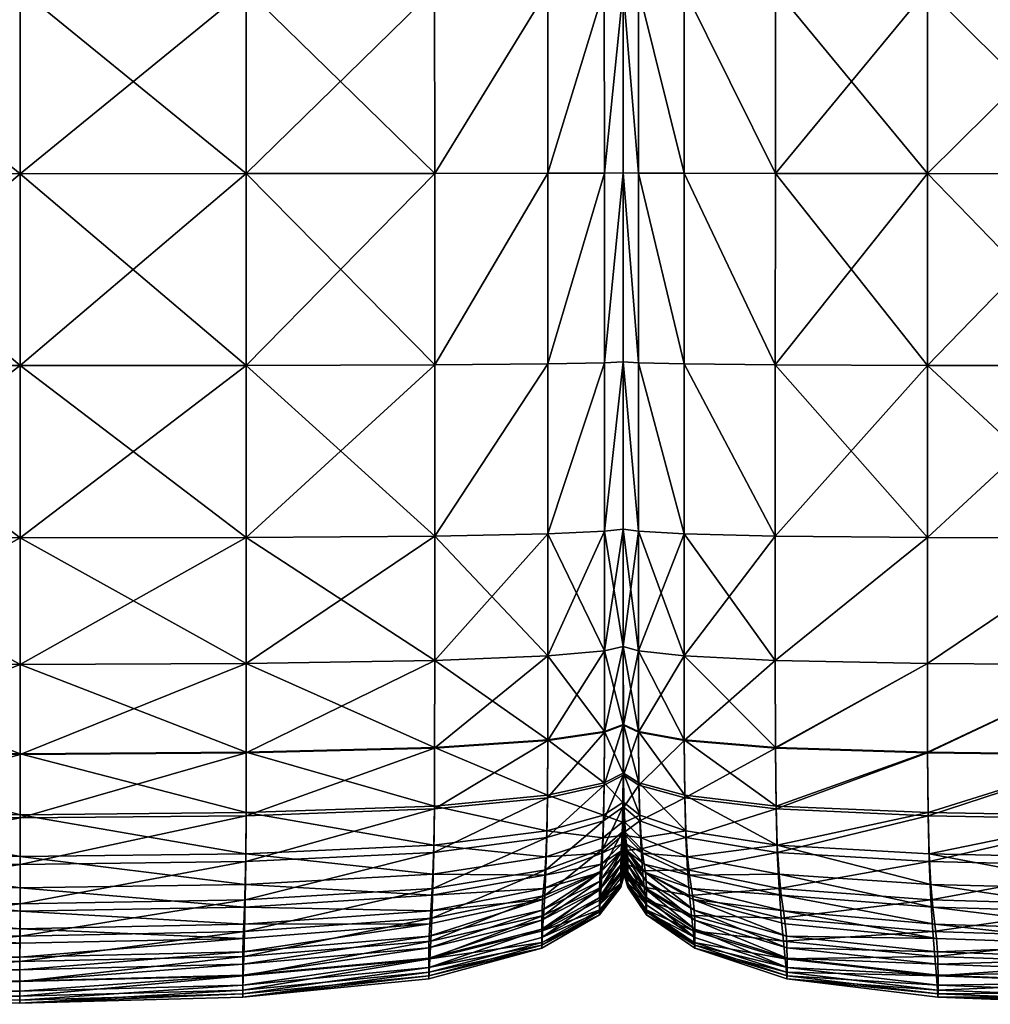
# Model space of a CAD drawing. Header units: centimetres. Extents: x -65 to 65, y -44 to 44.
# Tile 18 of 48: x 0 to 32, y -44 to -11. Entities that reach past the tile are written whole.
import ezdxf

# ---------------------------------------------------------------- set-up
doc = ezdxf.new("R2010")
doc.units = ezdxf.units.CM
doc.layers.get('0').update_dxf_attribs({"true_color": 0xc7c7c7})

msp = doc.modelspace()

# ---------------------------------------------------------------- meshes
at = {"color": 251, "true_color": 0x565656}
mesh = msp.add_polyface(dxfattribs=at)
corners = [(-7.589, -16.161, 2.987), (-7.59, -22.575, 3.008), (-13.9, -22.556, 3.208), (-13.898, -16.156, 3.189), (-0.018, -16.162, 2.92), (-0.018, -22.581, 2.941), (-7.584, -9.984, 3.067), (-13.892, -9.984, 3.261), (-7.575, -4.935, 3.261), (-0.016, -9.984, 3.002), (-13.891, -4.935, 41.164), (-13.897, -9.984, 41.763), (-7.589, -9.984, 42.429), (-7.59, -16.161, 42.697), (-13.899, -16.156, 42.005), (-0.019, -16.162, 42.928), (-0.019, -9.984, 42.651), (-7.586, -4.935, 41.763), (-7.59, -22.575, 42.615), (-13.9, -22.556, 41.93), (-0.018, -22.581, 42.843), (-17.686, -22.524, 3.541), (-19.579, -22.49, 3.907), (-19.577, -16.139, 3.896), (-17.684, -16.148, 3.526), (-20.21, -22.461, 4.207), (-19.579, -28.122, 3.965), (-20.21, -22.449, 4.34), (-20.21, -28.051, 4.249), (-20.21, -16.129, 4.334), (-20.209, -16.132, 4.199), (-20.206, -9.984, 4.231), (-20.209, -9.984, 4.36), (-20.208, -4.935, 4.425), (-19.572, -9.984, 3.94), (-20.2, -4.935, 4.308), (-17.677, -9.984, 3.584), (-17.665, -4.935, 3.726), (-20.21, -22.449, 38.051), (-20.21, -22.461, 38.508), (-20.21, -28.051, 38.353), (-20.21, -4.935, 37.768), (-20.21, -9.984, 37.99), (-20.208, -9.984, 38.434), (-20.21, -16.132, 38.541), (-20.21, -16.129, 38.079), (-19.578, -16.139, 39.58), (-19.576, -9.984, 39.432), (-20.206, -4.935, 38.167), (-20.21, -22.461, 38.508), (-20.21, -28.051, 38.353), (-19.579, -22.49, 39.534), (-17.685, -16.148, 40.85), (-17.686, -22.524, 40.789), (-17.682, -9.984, 40.653), (-17.676, -4.935, 40.165), (-19.571, -4.935, 39.066), (-20.211, -16.132, 4.199), (-20.21, -22.461, 4.207), (-20.21, -28.051, 4.249)]
mesh.append_faces([[corners[k] for k in face] for face in [(0, 1, 2), (2, 3, 0), (1, 0, 4), (4, 5, 1), (6, 0, 3), (3, 7, 6), (8, 6, 7), (0, 6, 9), (9, 4, 0), (10, 11, 12), (13, 12, 11), (11, 14, 13), (12, 13, 15), (15, 16, 12), (17, 12, 16), (18, 13, 14), (14, 19, 18), (13, 18, 20), (20, 15, 13), (21, 22, 23), (23, 24, 21), (2, 21, 24), (24, 3, 2), (25, 22, 26), (27, 25, 28), (25, 27, 29), (29, 30, 25), (22, 25, 30), (30, 23, 22), (31, 32, 33), (34, 31, 35), (31, 34, 23), (23, 30, 31), (32, 31, 30), (30, 29, 32), (7, 36, 37), (36, 7, 3), (3, 24, 36), (34, 36, 24), (24, 23, 34), (38, 39, 40), (41, 42, 43), (44, 43, 42), (42, 45, 44), (43, 44, 46), (46, 47, 43), (48, 43, 47), (49, 44, 45), (50, 49, 38), (44, 49, 51), (51, 46, 44), (52, 53, 19), (19, 14, 52), (53, 52, 46), (46, 51, 53), (54, 52, 14), (14, 11, 54), (55, 54, 11), (56, 47, 54), (52, 54, 47), (47, 46, 52), (32, 29, 57), (29, 27, 58), (59, 58, 27)]], dxfattribs={"vtx2": -1, "color": 251})
mesh = msp.add_polyface(dxfattribs=at)
corners = [(13.853, -4.935, 3.435), (13.859, -9.984, 3.261), (7.552, -9.984, 3.067), (7.553, -16.161, 2.987), (13.862, -16.156, 3.189), (-0.018, -16.162, 2.92), (-0.016, -9.984, 3.002), (7.55, -4.935, 3.261), (7.553, -22.575, 3.008), (13.863, -22.556, 3.208), (-0.018, -22.581, 2.941), (7.553, -16.161, 42.697), (7.553, -22.575, 42.615), (13.863, -22.556, 41.93), (13.862, -16.156, 42.005), (-0.019, -16.162, 42.928), (7.55, -9.984, 42.429), (13.858, -9.984, 41.763), (7.544, -4.935, 41.763), (13.85, -4.935, 41.164), (-0.021, -4.935, 41.963), (-0.019, -9.984, 42.651), (20.173, -4.935, 4.425), (20.173, -9.984, 4.36), (20.171, -9.984, 4.231), (20.173, -16.132, 4.199), (20.173, -16.129, 4.334), (19.541, -16.139, 3.896), (19.538, -9.984, 3.94), (20.167, -4.935, 4.308), (20.173, -22.461, 4.207), (20.173, -22.449, 4.34), (19.542, -22.49, 3.907), (17.648, -16.148, 3.526), (17.649, -22.524, 3.541), (17.644, -9.984, 3.584), (17.637, -4.935, 3.726), (19.531, -4.935, 4.046), (20.173, -22.461, 4.207), (17.649, -22.524, 40.789), (19.542, -22.49, 39.534), (19.541, -16.139, 39.58), (17.648, -16.148, 40.85), (20.173, -22.461, 38.508), (20.173, -22.449, 38.051), (20.173, -16.129, 38.079), (20.173, -16.132, 38.541), (20.171, -9.984, 38.434), (20.173, -9.984, 37.99), (20.173, -4.935, 37.768), (19.538, -9.984, 39.432), (20.167, -4.935, 38.167), (17.644, -9.984, 40.653), (19.532, -4.935, 39.066), (17.636, -4.935, 40.165), (20.173, -22.461, 38.508)]
mesh.append_faces([[corners[k] for k in face] for face in [(0, 1, 2), (3, 2, 1), (1, 4, 3), (2, 3, 5), (5, 6, 2), (7, 2, 6), (8, 3, 4), (4, 9, 8), (10, 5, 3), (11, 12, 13), (13, 14, 11), (12, 11, 15), (16, 11, 14), (14, 17, 16), (18, 16, 17), (17, 19, 18), (16, 18, 20), (20, 21, 16), (11, 16, 21), (21, 15, 11), (22, 23, 24), (25, 24, 23), (23, 26, 25), (24, 25, 27), (27, 28, 24), (29, 24, 28), (30, 25, 26), (26, 31, 30), (25, 30, 32), (32, 27, 25), (33, 34, 9), (9, 4, 33), (34, 33, 27), (27, 32, 34), (35, 33, 4), (4, 1, 35), (36, 35, 1), (37, 28, 35), (33, 35, 28), (28, 27, 33), (38, 31, 26), (39, 40, 41), (41, 42, 39), (13, 39, 42), (42, 14, 13), (43, 44, 45), (45, 46, 43), (40, 43, 46), (46, 41, 40), (47, 48, 49), (50, 47, 51), (47, 50, 41), (41, 46, 47), (48, 47, 46), (46, 45, 48), (52, 50, 53), (53, 54, 52), (17, 52, 54), (54, 19, 17), (52, 17, 14), (14, 42, 52), (50, 52, 42), (42, 41, 50), (45, 44, 55)]], dxfattribs={"vtx2": -1, "color": 251})
mesh = msp.add_polyface(dxfattribs=at)
corners = [(36.585, -16.163, 2.905), (36.585, -9.984, 2.987), (43.048, -9.984, 3.008), (36.584, -22.584, 2.926), (43.056, -16.164, 2.926), (30.355, -16.161, 2.987), (30.354, -22.575, 3.008), (25.264, -22.556, 3.208), (25.265, -16.156, 3.189), (30.359, -9.984, 3.067), (25.269, -9.984, 3.261), (36.585, -16.163, 42.977), (36.584, -22.584, 42.892), (43.059, -22.587, 42.813), (36.586, -4.935, 42.005), (36.585, -9.984, 42.697), (43.048, -9.984, 42.615), (43.056, -16.164, 42.892), (25.278, -4.935, 41.164), (25.269, -9.984, 41.763), (30.359, -9.984, 42.429), (30.355, -16.161, 42.697), (25.265, -16.156, 42.005), (30.367, -4.935, 41.763), (30.354, -22.575, 42.615), (25.264, -22.556, 41.93), (22.209, -22.524, 3.541), (25.264, -28.287, 3.303), (20.682, -22.49, 3.907), (22.209, -28.209, 3.618), (20.683, -16.139, 3.896), (22.211, -16.148, 3.526), (20.173, -22.461, 4.207), (20.682, -28.122, 3.965), (20.173, -16.129, 4.334), (20.174, -16.132, 4.199), (20.175, -9.984, 4.231), (20.686, -9.984, 3.94), (20.173, -9.984, 4.36), (22.214, -9.984, 3.584), (20.173, -22.449, 38.051), (20.173, -22.461, 38.508), (20.173, -28.051, 38.353), (20.173, -4.935, 37.768), (20.173, -9.984, 37.99), (20.175, -9.984, 38.434), (20.174, -16.132, 38.541), (20.173, -16.129, 38.079), (20.683, -16.139, 39.58), (20.686, -9.984, 39.432), (20.178, -4.935, 38.167), (20.173, -22.461, 38.508), (20.173, -28.051, 38.353), (20.682, -28.122, 39.321), (20.682, -22.49, 39.534), (22.211, -16.148, 40.85), (22.209, -22.524, 40.789), (22.209, -28.209, 40.505), (22.215, -9.984, 40.653), (22.222, -4.935, 40.165), (20.692, -4.935, 39.066)]
mesh.append_faces([[corners[k] for k in face] for face in [(0, 1, 2), (3, 0, 4), (5, 6, 7), (7, 8, 5), (6, 5, 0), (0, 3, 6), (9, 5, 8), (8, 10, 9), (5, 9, 1), (1, 0, 5), (11, 12, 13), (14, 15, 16), (15, 11, 17), (18, 19, 20), (21, 20, 19), (19, 22, 21), (20, 21, 11), (11, 15, 20), (23, 20, 15), (24, 21, 22), (22, 25, 24), (21, 24, 12), (12, 11, 21), (26, 7, 27), (28, 26, 29), (26, 28, 30), (30, 31, 26), (7, 26, 31), (31, 8, 7), (32, 28, 33), (34, 35, 32), (28, 32, 35), (35, 30, 28), (36, 37, 30), (30, 35, 36), (38, 36, 35), (35, 34, 38), (39, 10, 8), (8, 31, 39), (37, 39, 31), (31, 30, 37), (40, 41, 42), (43, 44, 45), (46, 45, 44), (44, 47, 46), (45, 46, 48), (48, 49, 45), (50, 45, 49), (51, 46, 47), (52, 51, 40), (53, 54, 51), (46, 51, 54), (54, 48, 46), (55, 56, 25), (25, 22, 55), (56, 55, 48), (48, 54, 56), (57, 56, 54), (58, 55, 22), (22, 19, 58), (59, 58, 19), (60, 49, 58), (55, 58, 49), (49, 48, 55)]], dxfattribs={"vtx2": -1, "color": 251})
mesh = msp.add_polyface(dxfattribs=at)
corners = [(7.553, -28.334, 3.113), (7.553, -22.575, 3.008), (13.863, -22.556, 3.208), (13.863, -28.287, 3.303), (-0.018, -28.35, 3.05), (-0.018, -22.581, 2.941), (7.553, -16.161, 2.987), (7.553, -32.549, 41.581), (13.863, -32.455, 41), (13.863, -28.287, 41.581), (7.553, -28.334, 42.227), (-0.018, -32.581, 41.775), (-0.018, -28.35, 42.442), (-0.018, -35.596, 40.854), (7.552, -35.544, 40.687), (7.553, -32.549, 3.289), (-0.018, -32.581, 3.232), (13.863, -32.455, 3.461), (13.86, -35.364, 3.687), (7.552, -35.518, 3.537), (7.553, -22.575, 42.615), (13.863, -22.556, 41.93), (-0.019, -16.162, 42.928), (-0.018, -22.581, 42.843), (20.173, -28.051, 4.249), (20.173, -22.461, 4.207), (20.173, -22.449, 4.34), (20.173, -28.02, 4.376), (19.542, -28.122, 3.965), (19.542, -22.49, 3.907), (17.649, -22.524, 3.541), (17.649, -28.209, 3.618), (19.542, -32.124, 38.966), (20.173, -31.983, 38.094), (20.173, -28.051, 38.353), (19.542, -28.122, 39.321), (19.54, -34.843, 38.442), (20.173, -31.92, 37.707), (20.172, -34.609, 37.693), (20.174, -34.505, 37.361), (17.649, -32.297, 40.031), (17.649, -28.209, 40.505), (13.86, -35.388, 40.188), (17.646, -35.129, 39.357), (20.173, -22.461, 4.207), (20.173, -28.051, 4.249), (17.649, -32.297, 3.747), (19.542, -32.124, 4.062), (19.54, -34.824, 4.213), (17.646, -35.107, 3.937), (20.173, -31.983, 4.32), (20.173, -31.92, 4.434), (20.174, -34.49, 4.538), (20.172, -34.593, 4.438), (17.649, -22.524, 40.789), (19.542, -22.49, 39.534), (20.173, -22.461, 38.508), (20.173, -31.983, 4.32)]
mesh.append_faces([[corners[k] for k in face] for face in [(0, 1, 2), (2, 3, 0), (1, 0, 4), (4, 5, 1), (6, 1, 5), (7, 8, 9), (9, 10, 7), (11, 7, 10), (10, 12, 11), (7, 11, 13), (8, 7, 14), (15, 16, 4), (4, 0, 15), (17, 15, 0), (0, 3, 17), (15, 17, 18), (16, 15, 19), (20, 10, 9), (9, 21, 20), (22, 23, 20), (10, 20, 23), (23, 12, 10), (24, 25, 26), (26, 27, 24), (25, 24, 28), (28, 29, 25), (30, 31, 3), (3, 2, 30), (31, 30, 29), (29, 28, 31), (32, 33, 34), (34, 35, 32), (33, 32, 36), (37, 33, 38), (38, 39, 37), (40, 32, 35), (35, 41, 40), (8, 40, 41), (41, 9, 8), (40, 8, 42), (32, 40, 43), (26, 44, 45), (45, 27, 26), (46, 17, 3), (3, 31, 46), (47, 46, 31), (31, 28, 47), (46, 47, 48), (17, 46, 49), (50, 47, 28), (28, 24, 50), (51, 50, 24), (24, 27, 51), (52, 53, 50), (47, 50, 53), (54, 21, 9), (9, 41, 54), (55, 54, 41), (41, 35, 55), (56, 55, 35), (35, 34, 56), (57, 51, 27), (27, 45, 57)]], dxfattribs={"vtx2": -1, "color": 251})
mesh = msp.add_polyface(dxfattribs=at)
corners = [(-7.59, -22.575, 3.008), (-7.59, -28.334, 3.113), (-13.9, -28.287, 3.303), (-13.9, -22.556, 3.208), (-0.018, -22.581, 2.941), (-0.018, -28.35, 3.05), (-7.59, -32.549, 41.581), (-0.018, -32.581, 41.775), (-0.018, -28.35, 42.442), (-7.59, -28.334, 42.227), (-13.9, -32.455, 41), (-13.9, -28.287, 41.581), (-13.897, -35.388, 40.188), (-7.589, -35.544, 40.687), (-7.59, -32.549, 3.289), (-13.9, -32.455, 3.461), (-0.018, -32.581, 3.232), (-0.018, -35.569, 3.487), (-7.589, -35.518, 3.537), (-7.59, -22.575, 42.615), (-13.9, -22.556, 41.93), (-0.018, -22.581, 42.843), (-17.686, -22.524, 3.541), (-17.686, -28.209, 3.618), (-19.579, -22.49, 3.907), (-19.579, -28.122, 3.965), (-20.21, -28.051, 4.249), (-20.21, -22.461, 4.207), (-20.21, -28.02, 4.376), (-20.21, -22.449, 4.34), (-17.686, -32.297, 40.031), (-17.686, -28.209, 40.505), (-19.579, -32.124, 38.966), (-19.579, -28.122, 39.321), (-19.576, -34.843, 38.442), (-17.683, -35.129, 39.357), (-20.21, -31.983, 38.094), (-20.21, -28.051, 38.353), (-20.21, -31.92, 37.707), (-20.21, -28.02, 37.922), (-20.209, -34.609, 37.693), (-20.21, -31.92, 4.434), (-20.21, -31.983, 4.32), (-20.21, -28.051, 4.249), (-20.21, -28.051, 38.353), (-20.21, -22.449, 38.051), (-20.21, -31.983, 4.32), (-19.579, -32.124, 4.062), (-19.576, -34.824, 4.213), (-20.209, -34.593, 4.438), (-20.211, -34.49, 4.538), (-17.686, -32.297, 3.747), (-13.897, -35.364, 3.687), (-17.683, -35.107, 3.937), (-20.21, -22.461, 38.508), (-19.579, -22.49, 39.534), (-17.686, -22.524, 40.789), (-20.21, -31.983, 38.094)]
mesh.append_faces([[corners[k] for k in face] for face in [(0, 1, 2), (2, 3, 0), (1, 0, 4), (4, 5, 1), (6, 7, 8), (8, 9, 6), (10, 6, 9), (9, 11, 10), (6, 10, 12), (7, 6, 13), (14, 15, 2), (2, 1, 14), (16, 14, 1), (1, 5, 16), (14, 16, 17), (15, 14, 18), (9, 19, 20), (20, 11, 9), (19, 9, 8), (8, 21, 19), (22, 3, 2), (2, 23, 22), (24, 22, 23), (23, 25, 24), (25, 26, 27), (26, 28, 29), (30, 10, 11), (11, 31, 30), (32, 30, 31), (31, 33, 32), (30, 32, 34), (10, 30, 35), (36, 32, 33), (33, 37, 36), (38, 36, 37), (37, 39, 38), (32, 36, 40), (41, 42, 43), (43, 28, 41), (44, 39, 45), (46, 41, 28), (28, 26, 46), (47, 46, 26), (26, 25, 47), (46, 47, 48), (41, 46, 49), (49, 50, 41), (51, 47, 25), (25, 23, 51), (15, 51, 23), (23, 2, 15), (51, 15, 52), (47, 51, 53), (45, 39, 37), (54, 37, 33), (33, 55, 54), (56, 31, 11), (11, 20, 56), (31, 56, 55), (55, 33, 31), (29, 28, 43), (57, 38, 39), (39, 44, 57)]], dxfattribs={"vtx2": -1, "color": 251})
mesh = msp.add_polyface(dxfattribs=at)
corners = [(36.584, -28.358, 3.035), (36.584, -22.584, 2.926), (43.059, -22.587, 2.945), (30.354, -22.575, 3.008), (30.354, -28.334, 3.113), (25.264, -28.287, 3.303), (25.264, -22.556, 3.208), (43.059, -28.366, 42.425), (36.584, -28.358, 42.492), (36.584, -32.596, 41.824), (43.059, -32.612, 41.779), (36.589, -35.621, 40.902), (30.354, -32.549, 41.581), (30.354, -28.334, 42.227), (25.264, -32.455, 41), (25.264, -28.287, 41.581), (25.27, -35.388, 40.188), (30.36, -35.544, 40.687), (36.589, -35.595, 3.471), (36.584, -32.596, 3.216), (43.059, -32.612, 3.226), (43.059, -28.366, 3.05), (25.27, -35.364, 3.687), (25.264, -32.455, 3.461), (30.354, -32.549, 3.289), (30.36, -35.518, 3.537), (36.584, -22.584, 42.892), (30.354, -22.575, 42.615), (25.264, -22.556, 41.93), (20.173, -31.983, 38.094), (20.173, -31.92, 37.707), (20.173, -28.02, 37.922), (20.173, -28.051, 38.353), (22.209, -28.209, 3.618), (22.209, -22.524, 3.541), (20.682, -28.122, 3.965), (20.682, -22.49, 3.907), (20.173, -28.051, 4.249), (20.173, -22.461, 4.207), (22.209, -32.297, 40.031), (22.209, -28.209, 40.505), (20.682, -32.124, 38.966), (20.682, -28.122, 39.321), (20.687, -34.843, 38.442), (22.215, -35.129, 39.357), (20.173, -31.983, 38.094), (20.173, -28.051, 38.353), (20.174, -34.505, 37.361), (20.176, -34.609, 37.693), (20.173, -31.983, 4.32), (20.173, -31.92, 4.434), (20.174, -34.49, 4.538), (20.173, -22.449, 38.051), (20.682, -32.124, 4.062), (20.173, -31.983, 4.32), (20.687, -34.824, 4.213), (20.176, -34.593, 4.438), (22.209, -32.297, 3.747), (22.215, -35.107, 3.937), (20.173, -22.461, 38.508), (22.209, -22.524, 40.789), (20.682, -22.49, 39.534)]
mesh.append_faces([[corners[k] for k in face] for face in [(0, 1, 2), (3, 4, 5), (5, 6, 3), (4, 3, 1), (1, 0, 4), (7, 8, 9), (10, 9, 11), (12, 9, 8), (8, 13, 12), (14, 12, 13), (13, 15, 14), (12, 14, 16), (9, 12, 17), (18, 19, 20), (19, 0, 21), (22, 23, 24), (4, 24, 23), (23, 5, 4), (24, 4, 0), (0, 19, 24), (25, 24, 19), (26, 8, 7), (13, 27, 28), (28, 15, 13), (27, 13, 8), (8, 26, 27), (29, 30, 31), (31, 32, 29), (5, 33, 34), (33, 35, 36), (35, 37, 38), (39, 14, 15), (15, 40, 39), (41, 39, 40), (40, 42, 41), (39, 41, 43), (14, 39, 44), (45, 41, 42), (42, 46, 45), (30, 45, 46), (46, 31, 30), (45, 30, 47), (47, 48, 45), (41, 45, 48), (49, 50, 51), (32, 31, 52), (53, 54, 37), (37, 35, 53), (54, 53, 55), (55, 56, 54), (50, 54, 56), (56, 51, 50), (57, 53, 35), (35, 33, 57), (23, 57, 33), (33, 5, 23), (57, 23, 22), (53, 57, 58), (52, 31, 46), (59, 46, 42), (60, 40, 15), (15, 28, 60), (61, 42, 40)]], dxfattribs={"vtx2": -1, "color": 251})
mesh = msp.add_polyface(dxfattribs=at)
corners = [(19.532, -36.624, 37.721), (17.636, -37.04, 38.469), (17.617, -38.368, 37.356), (19.517, -37.813, 36.778), (19.54, -34.843, 38.442), (17.646, -35.129, 39.357), (20.168, -36.283, 37.11), (20.161, -37.358, 36.306), (20.175, -36.132, 36.838), (20.178, -37.156, 36.095), (20.174, -34.505, 37.361), (20.172, -34.609, 37.693), (20.173, -31.983, 38.094), (19.542, -32.124, 38.966), (19.491, -38.383, 5.142), (17.584, -39.018, 4.973), (17.617, -38.151, 4.541), (19.517, -37.626, 4.738), (19.46, -38.902, 5.665), (20.149, -37.864, 5.281), (20.161, -37.197, 4.899), (20.183, -37.633, 5.342), (20.178, -37.006, 4.97), (20.19, -38.036, 5.84), (20.134, -38.302, 5.786), (20.119, -38.592, 6.431), (20.196, -38.294, 6.478), (20.201, -38.489, 7.271), (20.107, -38.815, 7.232), (19.43, -39.263, 6.326), (20.183, -36.283, 37.11), (20.176, -34.609, 37.693), (20.119, -39.266, 32.347), (20.196, -38.923, 32.285), (20.19, -38.509, 33.816), (20.134, -38.81, 33.919), (20.149, -38.187, 35.24), (20.183, -37.934, 35.087), (19.491, -38.756, 35.585), (19.46, -39.487, 34.152), (17.584, -39.452, 36.007), (19.54, -34.824, 4.213), (17.646, -35.107, 3.937), (17.649, -32.297, 3.747), (20.172, -34.593, 4.438), (19.542, -32.124, 4.062), (20.168, -36.219, 4.624), (20.175, -36.072, 4.71), (19.532, -36.549, 4.433), (20.174, -34.49, 4.538), (17.636, -36.953, 4.199), (20.183, -36.219, 4.624), (20.176, -34.593, 4.438), (20.099, -39.052, 8.203), (20.204, -38.702, 8.234)]
mesh.append_faces([[corners[k] for k in face] for face in [(0, 1, 2), (2, 3, 0), (1, 0, 4), (4, 5, 1), (6, 0, 3), (3, 7, 6), (8, 6, 7), (7, 9, 8), (6, 8, 10), (10, 11, 6), (0, 6, 11), (11, 4, 0), (4, 11, 12), (5, 4, 13), (14, 15, 16), (16, 17, 14), (15, 14, 18), (19, 14, 17), (17, 20, 19), (21, 19, 20), (20, 22, 21), (19, 21, 23), (23, 24, 19), (14, 19, 24), (24, 18, 14), (25, 26, 27), (27, 28, 25), (29, 25, 28), (18, 24, 25), (26, 25, 24), (24, 23, 26), (30, 8, 9), (8, 30, 31), (31, 10, 8), (32, 33, 34), (34, 35, 32), (36, 37, 9), (9, 7, 36), (38, 36, 7), (7, 3, 38), (36, 38, 39), (39, 35, 36), (37, 36, 35), (35, 34, 37), (40, 38, 3), (3, 2, 40), (41, 42, 43), (44, 41, 45), (46, 47, 22), (22, 20, 46), (48, 46, 20), (20, 17, 48), (46, 48, 41), (41, 44, 46), (47, 46, 44), (44, 49, 47), (50, 48, 17), (17, 16, 50), (48, 50, 42), (42, 41, 48), (51, 47, 49), (49, 52, 51), (53, 28, 27), (27, 54, 53)]], dxfattribs={"vtx2": -1, "color": 251})
mesh = msp.add_polyface(dxfattribs=at)
corners = [(20.687, -34.843, 38.442), (22.215, -35.129, 39.357), (22.209, -32.297, 40.031), (20.176, -34.609, 37.693), (20.682, -32.124, 38.966), (20.178, -37.156, 36.095), (20.198, -37.358, 36.306), (20.183, -36.283, 37.11), (20.699, -36.624, 37.721), (20.725, -37.813, 36.778), (22.232, -37.04, 38.469), (22.266, -38.368, 37.356), (25.288, -37.418, 39.148), (25.27, -35.388, 40.188), (20.321, -39.052, 8.203), (20.204, -38.702, 8.234), (20.201, -38.489, 7.271), (20.306, -38.815, 7.232), (20.328, -39.291, 9.378), (20.205, -38.921, 9.4), (25.326, -38.873, 37.881), (22.322, -39.452, 36.007), (20.768, -38.756, 35.585), (20.222, -38.187, 35.24), (20.183, -37.934, 35.087), (20.19, -38.509, 33.816), (20.252, -38.81, 33.919), (20.819, -39.487, 34.152), (20.281, -39.266, 32.347), (20.196, -38.923, 32.285), (20.201, -39.234, 29.892), (25.326, -38.628, 4.362), (22.266, -38.151, 4.541), (22.232, -36.953, 4.199), (20.699, -36.549, 4.433), (20.725, -37.626, 4.738), (20.687, -34.824, 4.213), (22.215, -35.107, 3.937), (25.288, -37.32, 3.986), (20.183, -36.219, 4.624), (20.198, -37.197, 4.899), (20.175, -36.072, 4.71), (20.178, -37.006, 4.97), (20.176, -34.593, 4.438), (25.27, -35.364, 3.687), (22.209, -32.297, 3.747), (20.682, -32.124, 4.062), (20.281, -38.592, 6.431), (20.196, -38.294, 6.478), (20.252, -38.302, 5.786), (20.19, -38.036, 5.84), (20.819, -38.902, 5.665), (20.87, -39.263, 6.326), (20.222, -37.864, 5.281), (20.183, -37.633, 5.342), (20.768, -38.383, 5.142), (22.322, -39.018, 4.973)]
mesh.append_faces([[corners[k] for k in face] for face in [(0, 1, 2), (3, 0, 4), (5, 6, 7), (8, 7, 6), (6, 9, 8), (7, 8, 0), (0, 3, 7), (10, 8, 9), (9, 11, 10), (12, 10, 11), (13, 1, 10), (8, 10, 1), (1, 0, 8), (14, 15, 16), (16, 17, 14), (15, 14, 18), (18, 19, 15), (20, 11, 21), (22, 21, 11), (11, 9, 22), (23, 22, 9), (9, 6, 23), (24, 23, 6), (6, 5, 24), (23, 24, 25), (25, 26, 23), (22, 23, 26), (26, 27, 22), (28, 29, 30), (29, 28, 26), (26, 25, 29), (31, 32, 33), (34, 33, 32), (32, 35, 34), (33, 34, 36), (36, 37, 33), (38, 33, 37), (39, 34, 35), (35, 40, 39), (41, 39, 40), (40, 42, 41), (34, 39, 43), (43, 36, 34), (44, 37, 45), (37, 36, 46), (47, 17, 16), (16, 48, 47), (49, 47, 48), (48, 50, 49), (47, 49, 51), (51, 52, 47), (17, 47, 52), (53, 49, 50), (50, 54, 53), (40, 53, 54), (54, 42, 40), (53, 40, 35), (35, 55, 53), (49, 53, 55), (55, 51, 49), (56, 32, 31), (51, 55, 56), (32, 56, 55), (55, 35, 32)]], dxfattribs={"vtx2": -1, "color": 251})
mesh = msp.add_polyface(dxfattribs=at)
corners = [(-13.871, -38.873, 37.881), (-7.573, -39.176, 38.196), (-7.583, -37.645, 39.555), (-0.019, -37.72, 39.691), (-0.019, -39.277, 38.301), (-0.018, -35.596, 40.854), (-7.589, -35.544, 40.687), (-13.888, -37.418, 39.148), (-13.897, -35.388, 40.188), (-7.59, -32.549, 41.581), (-0.018, -32.581, 41.775), (-13.871, -38.628, 4.362), (-7.573, -38.915, 4.254), (-7.556, -39.941, 4.727), (-0.02, -40.056, 4.696), (-0.019, -39.01, 4.218), (-0.021, -40.834, 5.276), (-7.536, -40.701, 5.303), (-13.841, -39.595, 4.819), (-7.516, -41.275, 6.009), (-0.022, -41.425, 5.986), (-0.023, -41.91, 6.853), (-7.499, -41.747, 6.873), (-13.771, -40.828, 6.08), (-13.806, -40.301, 5.383), (-7.556, -40.463, 36.62), (-0.02, -40.59, 36.697), (-13.841, -40.084, 36.39), (-13.806, -41.067, 34.694), (-7.536, -41.519, 34.849), (-0.021, -41.669, 34.901), (-13.741, -42.434, 30.164), (-7.499, -42.999, 30.212), (-7.516, -42.354, 32.907), (-0.022, -42.526, 32.938), (-0.023, -43.187, 30.228), (-13.771, -41.84, 32.814), (-7.489, -43.48, 26.183), (-0.023, -43.68, 26.191), (-13.723, -42.883, 26.161), (-13.715, -43.1, 21.501), (-7.483, -43.712, 21.51), (-0.023, -43.916, 21.513), (-7.583, -37.54, 3.858), (-0.019, -37.614, 3.815), (-13.888, -37.32, 3.986), (-13.897, -35.364, 3.687), (-7.589, -35.518, 3.537), (-0.018, -35.569, 3.487), (-7.59, -32.549, 3.289), (-7.482, -42.984, 10.67), (-7.482, -43.313, 13.026), (-13.712, -42.717, 13.034), (-7.483, -42.614, 9.18), (-13.712, -42.406, 10.689), (-0.023, -42.798, 9.169), (-0.023, -43.177, 10.663), (-0.023, -43.512, 13.023), (-7.489, -42.197, 7.922), (-13.715, -42.06, 9.213), (-13.723, -41.673, 7.969), (-0.023, -42.372, 7.907), (-7.482, -43.606, 16.882), (-13.712, -42.996, 16.882), (-0.023, -43.81, 16.882)]
mesh.append_faces([[corners[k] for k in face] for face in [(0, 1, 2), (3, 2, 1), (1, 4, 3), (2, 3, 5), (5, 6, 2), (7, 2, 6), (8, 6, 9), (6, 5, 10), (11, 12, 13), (14, 13, 12), (12, 15, 14), (13, 14, 16), (16, 17, 13), (18, 13, 17), (19, 20, 21), (21, 22, 19), (23, 19, 22), (24, 17, 19), (20, 19, 17), (17, 16, 20), (25, 26, 4), (4, 1, 25), (27, 25, 1), (28, 29, 25), (26, 25, 29), (29, 30, 26), (31, 32, 33), (34, 33, 32), (32, 35, 34), (33, 34, 30), (30, 29, 33), (36, 33, 29), (37, 38, 35), (35, 32, 37), (39, 37, 32), (40, 41, 37), (38, 37, 41), (41, 42, 38), (43, 44, 15), (15, 12, 43), (45, 43, 12), (46, 47, 43), (44, 43, 47), (47, 48, 44), (48, 47, 49), (50, 51, 52), (53, 50, 54), (50, 53, 55), (55, 56, 50), (51, 50, 56), (56, 57, 51), (58, 53, 59), (22, 58, 60), (58, 22, 21), (21, 61, 58), (53, 58, 61), (61, 55, 53), (62, 41, 40), (51, 62, 63), (63, 52, 51), (62, 51, 57), (57, 64, 62), (41, 62, 64), (64, 42, 41)]], dxfattribs={"vtx2": -1, "color": 251})
mesh = msp.add_polyface(dxfattribs=at)
corners = [(7.546, -37.645, 39.555), (-0.019, -37.72, 39.691), (-0.019, -39.277, 38.301), (7.535, -39.176, 38.196), (13.851, -37.418, 39.148), (13.86, -35.388, 40.188), (7.552, -35.544, 40.687), (-0.018, -35.596, 40.854), (7.553, -32.549, 41.581), (7.516, -39.941, 4.727), (-0.02, -40.056, 4.696), (-0.019, -39.01, 4.218), (7.535, -38.915, 4.254), (13.802, -39.595, 4.819), (13.765, -40.301, 5.383), (7.494, -40.701, 5.303), (-0.021, -40.834, 5.276), (13.697, -41.258, 6.933), (7.454, -41.747, 6.873), (7.472, -41.275, 6.009), (-0.022, -41.425, 5.986), (-0.023, -41.91, 6.853), (13.728, -40.828, 6.08), (13.833, -38.873, 37.881), (7.516, -40.463, 36.62), (-0.02, -40.59, 36.697), (-0.021, -41.669, 34.901), (7.494, -41.519, 34.849), (13.802, -40.084, 36.39), (7.472, -42.354, 32.907), (-0.022, -42.526, 32.938), (-0.023, -43.187, 30.228), (7.454, -42.999, 30.212), (13.728, -41.84, 32.814), (13.765, -41.067, 34.694), (13.697, -42.434, 30.164), (7.443, -43.48, 26.183), (-0.023, -43.68, 26.191), (-0.023, -43.916, 21.513), (7.437, -43.712, 21.51), (13.678, -42.883, 26.161), (13.833, -38.628, 4.362), (7.546, -37.54, 3.858), (-0.019, -37.614, 3.815), (-0.018, -35.569, 3.487), (7.552, -35.518, 3.537), (13.851, -37.32, 3.986), (13.86, -35.364, 3.687), (7.553, -32.549, 3.289), (-0.018, -32.581, 3.232), (7.443, -42.197, 7.922), (7.437, -42.614, 9.18), (13.678, -41.673, 7.969), (-0.023, -42.798, 9.169), (-0.023, -42.372, 7.907), (7.435, -42.984, 10.67), (13.669, -42.06, 9.213), (7.435, -43.313, 13.026), (13.666, -42.406, 10.689), (-0.023, -43.512, 13.023), (-0.023, -43.177, 10.663), (7.435, -43.606, 16.882), (13.666, -42.717, 13.034), (13.666, -42.996, 16.882), (-0.023, -43.81, 16.882)]
mesh.append_faces([[corners[k] for k in face] for face in [(0, 1, 2), (2, 3, 0), (4, 0, 3), (5, 6, 0), (1, 0, 6), (6, 7, 1), (7, 6, 8), (9, 10, 11), (11, 12, 9), (13, 9, 12), (14, 15, 9), (10, 9, 15), (15, 16, 10), (17, 18, 19), (20, 19, 18), (18, 21, 20), (19, 20, 16), (16, 15, 19), (22, 19, 15), (23, 3, 24), (25, 24, 3), (3, 2, 25), (24, 25, 26), (26, 27, 24), (28, 24, 27), (29, 30, 31), (31, 32, 29), (33, 29, 32), (34, 27, 29), (30, 29, 27), (27, 26, 30), (35, 32, 36), (37, 36, 32), (32, 31, 37), (36, 37, 38), (38, 39, 36), (40, 36, 39), (41, 12, 42), (43, 42, 12), (12, 11, 43), (42, 43, 44), (44, 45, 42), (46, 42, 45), (47, 45, 48), (45, 44, 49), (50, 18, 17), (51, 50, 52), (50, 51, 53), (53, 54, 50), (18, 50, 54), (54, 21, 18), (55, 51, 56), (57, 55, 58), (55, 57, 59), (59, 60, 55), (51, 55, 60), (60, 53, 51), (61, 57, 62), (39, 61, 63), (61, 39, 38), (38, 64, 61), (57, 61, 64), (64, 59, 57)]], dxfattribs={"vtx2": -1, "color": 251})
mesh = msp.add_polyface(dxfattribs=at)
corners = [(7.535, -39.176, 38.196), (13.833, -38.873, 37.881), (13.851, -37.418, 39.148), (7.546, -37.645, 39.555), (13.86, -35.388, 40.188), (7.552, -35.544, 40.687), (13.863, -32.455, 41), (7.535, -38.915, 4.254), (13.833, -38.628, 4.362), (13.802, -39.595, 4.819), (7.516, -39.941, 4.727), (13.765, -40.301, 5.383), (7.472, -41.275, 6.009), (13.728, -40.828, 6.08), (13.697, -41.258, 6.933), (7.494, -40.701, 5.303), (7.516, -40.463, 36.62), (13.802, -40.084, 36.39), (7.494, -41.519, 34.849), (13.765, -41.067, 34.694), (7.454, -42.999, 30.212), (13.697, -42.434, 30.164), (13.728, -41.84, 32.814), (7.472, -42.354, 32.907), (7.443, -43.48, 26.183), (13.678, -42.883, 26.161), (7.437, -43.712, 21.51), (13.669, -43.1, 21.501), (7.546, -37.54, 3.858), (13.851, -37.32, 3.986), (7.552, -35.518, 3.537), (13.86, -35.364, 3.687), (17.636, -37.04, 38.469), (17.617, -38.368, 37.356), (17.646, -35.129, 39.357), (17.649, -32.297, 40.031), (17.584, -39.018, 4.973), (17.617, -38.151, 4.541), (17.545, -39.635, 5.518), (17.506, -40.083, 6.197), (17.474, -40.444, 7.033), (17.506, -40.982, 32.658), (17.474, -41.493, 30.084), (17.545, -40.315, 34.436), (17.584, -39.452, 36.007), (17.442, -41.98, 16.883), (13.666, -42.996, 16.882), (13.666, -42.717, 13.034), (17.442, -41.724, 13.049), (17.445, -42.079, 21.487), (17.646, -35.107, 3.937), (13.863, -32.455, 3.461), (17.636, -36.953, 4.199), (13.678, -41.673, 7.969), (7.443, -42.197, 7.922), (13.669, -42.06, 9.213), (7.437, -42.614, 9.18), (13.666, -42.406, 10.689), (7.435, -42.984, 10.67), (7.435, -43.313, 13.026), (17.442, -41.444, 10.723), (17.445, -41.137, 9.268), (19.378, -40.385, 10.759), (17.454, -40.799, 8.047), (7.435, -43.606, 16.882), (17.455, -41.887, 26.124)]
mesh.append_faces([[corners[k] for k in face] for face in [(0, 1, 2), (3, 2, 4), (5, 4, 6), (7, 8, 9), (10, 9, 11), (12, 13, 14), (15, 11, 13), (16, 17, 1), (18, 19, 17), (20, 21, 22), (23, 22, 19), (24, 25, 21), (26, 27, 25), (28, 29, 8), (30, 31, 29), (32, 2, 1), (1, 33, 32), (2, 32, 34), (34, 4, 2), (4, 34, 35), (36, 9, 8), (8, 37, 36), (9, 36, 38), (38, 11, 9), (13, 39, 40), (40, 14, 13), (39, 13, 11), (11, 38, 39), (41, 22, 21), (21, 42, 41), (22, 41, 43), (43, 19, 22), (17, 44, 33), (33, 1, 17), (44, 17, 19), (19, 43, 44), (45, 46, 47), (47, 48, 45), (46, 45, 49), (49, 27, 46), (50, 31, 51), (29, 52, 37), (37, 8, 29), (52, 29, 31), (31, 50, 52), (14, 53, 54), (53, 55, 56), (55, 57, 58), (57, 47, 59), (60, 48, 47), (47, 57, 60), (61, 60, 57), (57, 55, 61), (48, 60, 62), (63, 61, 55), (55, 53, 63), (40, 63, 53), (53, 14, 40), (47, 46, 64), (46, 27, 26), (65, 42, 21), (21, 25, 65), (49, 65, 25), (25, 27, 49)]], dxfattribs={"vtx2": -1, "color": 251})
mesh = msp.add_polyface(dxfattribs=at)
corners = [(30.376, -37.645, 39.555), (25.288, -37.418, 39.148), (25.326, -38.873, 37.881), (30.41, -39.176, 38.196), (30.36, -35.544, 40.687), (25.27, -35.388, 40.188), (30.354, -32.549, 41.581), (30.467, -39.941, 4.727), (25.388, -39.595, 4.819), (25.326, -38.628, 4.362), (30.41, -38.915, 4.254), (30.534, -40.701, 5.303), (25.462, -40.301, 5.383), (30.658, -41.747, 6.873), (25.598, -41.258, 6.933), (25.536, -40.828, 6.08), (30.602, -41.275, 6.009), (25.388, -40.084, 36.39), (30.467, -40.463, 36.62), (25.462, -41.067, 34.694), (30.534, -41.519, 34.849), (30.602, -42.354, 32.907), (25.536, -41.84, 32.814), (25.598, -42.434, 30.164), (30.658, -42.999, 30.212), (25.635, -42.883, 26.161), (30.692, -43.48, 26.183), (25.654, -43.1, 21.501), (30.376, -37.54, 3.858), (25.288, -37.32, 3.986), (30.36, -35.518, 3.537), (25.27, -35.364, 3.687), (30.354, -32.549, 3.289), (22.215, -35.129, 39.357), (25.264, -32.455, 41), (22.266, -38.368, 37.356), (22.232, -37.04, 38.469), (22.57, -41.444, 10.723), (25.66, -42.406, 10.689), (25.66, -42.717, 13.034), (22.57, -41.724, 13.049), (22.564, -41.137, 9.268), (25.654, -42.06, 9.213), (25.635, -41.673, 7.969), (22.547, -40.799, 8.047), (22.514, -40.444, 7.033), (22.322, -39.452, 36.007), (22.39, -40.315, 34.436), (22.457, -40.982, 32.658), (22.514, -41.493, 30.084), (22.547, -41.887, 26.124), (22.564, -42.079, 21.487), (22.232, -36.953, 4.199), (22.215, -35.107, 3.937), (30.715, -42.984, 10.67), (30.709, -42.614, 9.18), (30.692, -42.197, 7.922), (22.322, -39.018, 4.973), (22.39, -39.635, 5.518), (22.457, -40.083, 6.197), (25.66, -42.996, 16.882), (30.715, -43.606, 16.882), (30.715, -43.313, 13.026), (22.57, -41.98, 16.883)]
mesh.append_faces([[corners[k] for k in face] for face in [(0, 1, 2), (2, 3, 0), (1, 0, 4), (4, 5, 1), (5, 4, 6), (7, 8, 9), (9, 10, 7), (8, 7, 11), (11, 12, 8), (13, 14, 15), (16, 15, 12), (12, 11, 16), (17, 18, 3), (3, 2, 17), (18, 17, 19), (19, 20, 18), (21, 22, 23), (20, 19, 22), (24, 23, 25), (26, 25, 27), (28, 10, 9), (9, 29, 28), (30, 28, 29), (29, 31, 30), (32, 30, 31), (33, 5, 34), (35, 2, 1), (36, 1, 5), (37, 38, 39), (39, 40, 37), (38, 37, 41), (41, 42, 38), (43, 44, 45), (45, 14, 43), (44, 43, 42), (42, 41, 44), (46, 17, 2), (47, 19, 17), (22, 48, 49), (49, 23, 22), (48, 22, 19), (19, 47, 48), (50, 25, 23), (23, 49, 50), (25, 50, 51), (51, 27, 25), (52, 29, 9), (53, 31, 29), (39, 38, 54), (38, 42, 55), (42, 43, 56), (43, 14, 13), (9, 8, 57), (8, 12, 58), (59, 58, 12), (12, 15, 59), (45, 59, 15), (15, 14, 45), (27, 60, 61), (60, 39, 62), (63, 40, 39), (39, 60, 63), (51, 63, 60), (60, 27, 51)]], dxfattribs={"vtx2": -1, "color": 251})
mesh = msp.add_polyface(dxfattribs=at)
corners = [(36.602, -37.754, 39.738), (30.376, -37.645, 39.555), (30.41, -39.176, 38.196), (36.628, -39.318, 38.343), (36.589, -35.621, 40.902), (30.36, -35.544, 40.687), (43.07, -37.781, 39.741), (43.061, -35.644, 40.882), (36.584, -32.596, 41.824), (36.672, -40.104, 4.682), (30.467, -39.941, 4.727), (30.41, -38.915, 4.254), (36.628, -39.053, 4.203), (36.724, -40.883, 5.263), (30.534, -40.701, 5.303), (43.115, -40.13, 4.67), (43.149, -40.898, 5.25), (43.183, -41.474, 5.962), (36.777, -41.474, 5.974), (30.602, -41.275, 6.009), (36.82, -41.959, 6.844), (30.658, -41.747, 6.873), (25.536, -40.828, 6.08), (43.087, -39.34, 38.363), (36.672, -40.634, 36.731), (43.115, -40.64, 36.756), (36.724, -41.714, 34.926), (30.467, -40.463, 36.62), (30.534, -41.519, 34.849), (25.598, -42.434, 30.164), (30.658, -42.999, 30.212), (30.602, -42.354, 32.907), (36.777, -42.569, 32.954), (36.82, -43.228, 30.236), (25.536, -41.84, 32.814), (43.183, -42.528, 32.969), (43.149, -41.698, 34.948), (30.692, -43.48, 26.183), (36.846, -43.718, 26.194), (25.635, -42.883, 26.161), (25.654, -43.1, 21.501), (30.709, -43.712, 21.51), (36.859, -43.954, 21.514), (36.602, -37.648, 3.8), (43.07, -37.679, 3.796), (36.589, -35.595, 3.471), (43.061, -35.619, 3.474), (30.376, -37.54, 3.858), (30.36, -35.518, 3.537), (36.584, -32.596, 3.216), (30.715, -42.984, 10.67), (30.715, -43.313, 13.026), (25.66, -42.717, 13.034), (30.709, -42.614, 9.18), (25.66, -42.406, 10.689), (36.859, -42.844, 9.163), (36.864, -43.22, 10.66), (36.864, -43.553, 13.021), (30.692, -42.197, 7.922), (25.654, -42.06, 9.213), (25.635, -41.673, 7.969), (36.846, -42.419, 7.899), (30.715, -43.606, 16.882), (25.66, -42.996, 16.882), (36.864, -43.848, 16.881)]
mesh.append_faces([[corners[k] for k in face] for face in [(0, 1, 2), (2, 3, 0), (1, 0, 4), (4, 5, 1), (6, 0, 3), (7, 4, 0), (5, 4, 8), (9, 10, 11), (11, 12, 9), (10, 9, 13), (13, 14, 10), (15, 9, 12), (16, 13, 9), (17, 18, 13), (19, 18, 20), (20, 21, 19), (22, 19, 21), (18, 19, 14), (14, 13, 18), (23, 3, 24), (25, 24, 26), (27, 24, 3), (3, 2, 27), (24, 27, 28), (28, 26, 24), (29, 30, 31), (32, 31, 30), (30, 33, 32), (31, 32, 26), (26, 28, 31), (34, 31, 28), (35, 32, 33), (36, 26, 32), (37, 38, 33), (33, 30, 37), (39, 37, 30), (40, 41, 37), (38, 37, 41), (41, 42, 38), (12, 43, 44), (43, 45, 46), (47, 48, 45), (45, 43, 47), (11, 47, 43), (43, 12, 11), (49, 45, 48), (50, 51, 52), (53, 50, 54), (50, 53, 55), (55, 56, 50), (51, 50, 56), (56, 57, 51), (58, 53, 59), (21, 58, 60), (58, 21, 20), (20, 61, 58), (53, 58, 61), (61, 55, 53), (62, 41, 40), (51, 62, 63), (62, 51, 57), (57, 64, 62), (41, 62, 64), (64, 42, 41)]], dxfattribs={"vtx2": -1, "color": 251})
mesh = msp.add_polyface(dxfattribs=at)
corners = [(19.46, -38.902, 5.665), (17.545, -39.635, 5.518), (17.584, -39.018, 4.973), (20.107, -38.815, 7.232), (19.404, -39.548, 7.142), (19.43, -39.263, 6.326), (20.119, -38.592, 6.431), (17.506, -40.083, 6.197), (17.474, -40.444, 7.033), (19.43, -40.038, 32.487), (17.506, -40.982, 32.658), (17.474, -41.493, 30.084), (19.404, -40.458, 29.996), (19.46, -39.487, 34.152), (17.545, -40.315, 34.436), (20.119, -39.266, 32.347), (20.107, -39.611, 29.924), (20.196, -38.923, 32.285), (20.201, -39.234, 29.892), (20.134, -38.81, 33.919), (19.491, -38.756, 35.585), (17.584, -39.452, 36.007), (19.378, -40.862, 16.883), (17.442, -41.98, 16.883), (17.442, -41.724, 13.049), (19.378, -40.631, 13.065), (19.381, -40.956, 21.471), (17.445, -42.079, 21.487), (20.094, -39.947, 16.884), (20.094, -39.736, 13.077), (20.206, -39.54, 16.884), (20.206, -39.339, 13.083), (20.205, -39.629, 21.452), (20.095, -40.037, 21.458), (20.095, -39.291, 9.378), (20.099, -39.052, 8.203), (20.204, -38.702, 8.234), (20.205, -38.921, 9.4), (19.381, -40.121, 9.328), (19.389, -39.838, 8.133), (20.094, -39.518, 10.789), (20.206, -39.133, 10.802), (19.378, -40.385, 10.759), (17.442, -41.444, 10.723), (17.445, -41.137, 9.268), (17.454, -40.799, 8.047), (20.099, -39.896, 26.049), (20.204, -39.498, 26.035), (19.389, -40.792, 26.083), (17.455, -41.887, 26.124)]
mesh.append_faces([[corners[k] for k in face] for face in [(0, 1, 2), (3, 4, 5), (6, 5, 0), (7, 5, 4), (4, 8, 7), (5, 7, 1), (1, 0, 5), (9, 10, 11), (11, 12, 9), (10, 9, 13), (13, 14, 10), (15, 9, 12), (12, 16, 15), (17, 15, 16), (16, 18, 17), (9, 15, 19), (19, 13, 9), (20, 21, 14), (14, 13, 20), (22, 23, 24), (24, 25, 22), (23, 22, 26), (26, 27, 23), (28, 22, 25), (25, 29, 28), (30, 28, 29), (29, 31, 30), (28, 30, 32), (32, 33, 28), (22, 28, 33), (33, 26, 22), (34, 35, 36), (36, 37, 34), (35, 34, 38), (38, 39, 35), (3, 35, 39), (39, 4, 3), (40, 34, 37), (37, 41, 40), (29, 40, 41), (41, 31, 29), (40, 29, 25), (25, 42, 40), (34, 40, 42), (42, 38, 34), (43, 44, 38), (38, 42, 43), (42, 25, 24), (45, 8, 4), (4, 39, 45), (44, 45, 39), (39, 38, 44), (46, 33, 32), (32, 47, 46), (16, 46, 47), (47, 18, 16), (46, 16, 12), (12, 48, 46), (33, 46, 48), (48, 26, 33), (49, 27, 26), (26, 48, 49), (11, 49, 48), (48, 12, 11)]], dxfattribs={"vtx2": -1, "color": 251})
mesh = msp.add_polyface(dxfattribs=at)
corners = [(20.956, -40.385, 10.759), (22.57, -41.444, 10.723), (22.57, -41.724, 13.049), (20.956, -40.631, 13.065), (20.952, -40.121, 9.328), (22.564, -41.137, 9.268), (20.33, -39.518, 10.789), (20.33, -39.736, 13.077), (20.206, -39.133, 10.802), (20.206, -39.339, 13.083), (20.205, -38.921, 9.4), (20.328, -39.291, 9.378), (20.939, -39.838, 8.133), (20.321, -39.052, 8.203), (20.306, -38.815, 7.232), (20.913, -39.548, 7.142), (22.547, -40.799, 8.047), (22.514, -40.444, 7.033), (22.322, -39.452, 36.007), (20.768, -38.756, 35.585), (20.819, -39.487, 34.152), (22.39, -40.315, 34.436), (25.388, -40.084, 36.39), (20.201, -39.234, 29.892), (20.306, -39.611, 29.924), (20.281, -39.266, 32.347), (20.87, -40.038, 32.487), (20.913, -40.458, 29.996), (20.252, -38.81, 33.919), (22.457, -40.982, 32.658), (22.514, -41.493, 30.084), (20.939, -40.792, 26.083), (22.547, -41.887, 26.124), (20.952, -40.956, 21.471), (22.564, -42.079, 21.487), (20.321, -39.896, 26.049), (20.204, -39.498, 26.035), (20.205, -39.629, 21.452), (20.328, -40.037, 21.458), (20.87, -39.263, 6.326), (22.39, -39.635, 5.518), (22.322, -39.018, 4.973), (25.388, -39.595, 4.819), (20.819, -38.902, 5.665), (22.457, -40.083, 6.197), (20.33, -39.947, 16.884), (20.206, -39.54, 16.884), (20.956, -40.862, 16.883), (22.57, -41.98, 16.883)]
mesh.append_faces([[corners[k] for k in face] for face in [(0, 1, 2), (2, 3, 0), (1, 0, 4), (4, 5, 1), (6, 0, 3), (3, 7, 6), (8, 6, 7), (7, 9, 8), (6, 8, 10), (10, 11, 6), (0, 6, 11), (11, 4, 0), (12, 13, 14), (14, 15, 12), (13, 12, 4), (4, 11, 13), (16, 12, 15), (15, 17, 16), (12, 16, 5), (5, 4, 12), (18, 19, 20), (20, 21, 18), (22, 18, 21), (23, 24, 25), (26, 25, 24), (24, 27, 26), (25, 26, 20), (20, 28, 25), (29, 26, 27), (27, 30, 29), (26, 29, 21), (21, 20, 26), (31, 32, 30), (30, 27, 31), (32, 31, 33), (33, 34, 32), (35, 31, 27), (27, 24, 35), (36, 35, 24), (24, 23, 36), (35, 36, 37), (37, 38, 35), (31, 35, 38), (38, 33, 31), (39, 15, 14), (40, 41, 42), (41, 40, 43), (44, 17, 15), (15, 39, 44), (40, 44, 39), (39, 43, 40), (45, 38, 37), (37, 46, 45), (7, 45, 46), (46, 9, 7), (45, 7, 3), (3, 47, 45), (38, 45, 47), (47, 33, 38), (48, 34, 33), (33, 47, 48), (2, 48, 47), (47, 3, 2)]], dxfattribs={"vtx2": -1, "color": 251})

doc.saveas('drawing.dxf')
